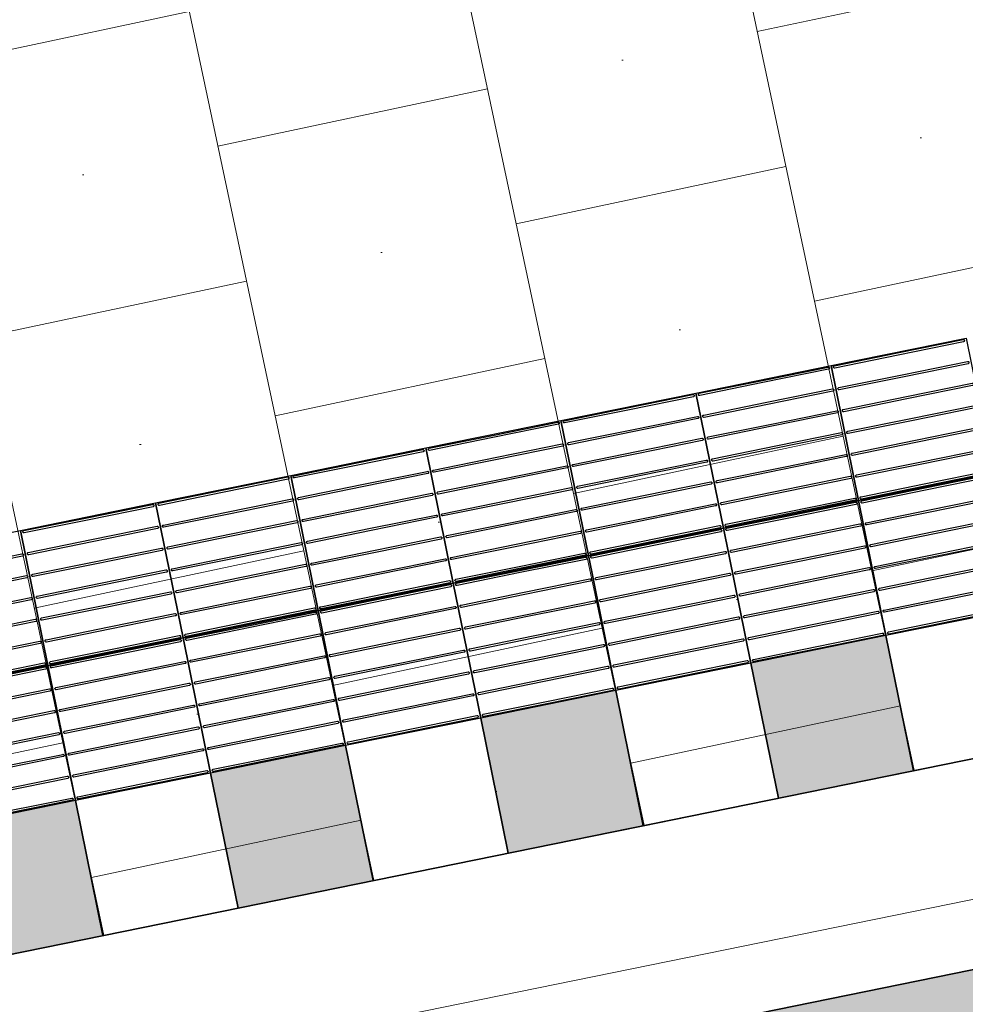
# Model space of a CAD drawing. Header units: metres. Extents: x 196651 to 397723, y 354703 to 710691.
# Tile 151 of 256: x 197849.47 to 197851.53, y 356145.35 to 356147.49. Entities that reach past the tile are written whole.
import ezdxf

# ---------------------------------------------------------------- set-up
doc = ezdxf.new("R2010")
doc.units = ezdxf.units.M
doc.header["$MEASUREMENT"] = 0
doc.linetypes.add('VH-RWSBAND_110X220', pattern=[24, 10, -2, 2, -2, 2, -2, 2, -2])
for name, color, linetype, lineweight in [('N-WE-VH-GOOT_TEGEL-G', 170, 'Continuous', 35), ('N-WE-VH-KANTOPSLUITING_BUSPERRONBAND-G', 6, 'VH-RWSBAND_110X220', 35), ('N-WE-VH-KANTVERHARDING-G', 1, 'Continuous', 5), ('N-WE-VH-VERHARDING_BETON-A-200', 253, 'Continuous', 5), ('N-WE-VH-VERHARDING_TEGEL-300X300X60-A', 252, 'Continuous', 18), ('N-WE-VH-VERHARDING_TEGEL-A', 252, 'Continuous', 5), ('N-WE-VH-VERKEERSTEGEL-GELEIDETEGEL-S', 5, 'Continuous', 25), ('N-WE-VH-VERKEERSTEGEL-TEGEL ZWART-WIT-S', 7, 'Continuous', 25)]:
    doc.layers.add(name, color=color, linetype=linetype, lineweight=lineweight)
doc.layers.add('N-WE-VH-VERHARDING_ASFALT_DEKLAAG-G_ROOD', color=7, linetype='Continuous', lineweight=5, true_color=0xbf4040)
doc.layers.add('X-XX-AL-HULPLIJNEN', color=4, linetype='Continuous', lineweight=25, plot=False)

# ---------------------------------------------------------------- blocks, each defined once
blk = doc.blocks.new('SVH-VERKEERSTEGEL_300X300_ZWART TEGEL_DYN')
h = blk.add_hatch(color=256)
h.dxf.hatch_style = 1
h.paths.add_polyline_path([(0, 0.3), (0, 0), (0.3, 0), (0.3, 0.3)])
at = {"flags": 128}
blk.add_lwpolyline([(0, 0.3), (0, 0), (0.3, 0), (0.3, 0.3)], close=True, dxfattribs=at)
blk = doc.blocks.new('SVH-VERKEERSTEGEL_300X300_WITTE TEGEL_DYN')
at = {"flags": 128}
blk.add_lwpolyline([(0, 0.3), (0, 0), (0.3, 0), (0.3, 0.3)], close=True, dxfattribs=at)
blk = doc.blocks.new('*U382')
for name, p in [('SVH-VERKEERSTEGEL_300X300_ZWART TEGEL_DYN', (15.3, 0)), ('SVH-VERKEERSTEGEL_300X300_WITTE TEGEL_DYN', (15.6, 0)), ('SVH-VERKEERSTEGEL_300X300_ZWART TEGEL_DYN', (15.9, 0)), ('SVH-VERKEERSTEGEL_300X300_WITTE TEGEL_DYN', (16.2, 0)), ('SVH-VERKEERSTEGEL_300X300_ZWART TEGEL_DYN', (16.5, 0)), ('SVH-VERKEERSTEGEL_300X300_WITTE TEGEL_DYN', (16.8, 0)), ('SVH-VERKEERSTEGEL_300X300_ZWART TEGEL_DYN', (17.1, 0)), ('SVH-VERKEERSTEGEL_300X300_WITTE TEGEL_DYN', (17.4, 0))]:
    blk.add_blockref(name, p)
blk = doc.blocks.new('*U383')
at = {"flags": 128}
for points in [[(15.3, 0.3), (15.3, 0.6), (15.6, 0.6), (15.6, 0.3)], [(15.6, 0.3), (15.6, 0.6), (15.9, 0.6), (15.9, 0.3)], [(15.9, 0.3), (15.9, 0.6), (16.2, 0.6), (16.2, 0.3)], [(16.2, 0.3), (16.2, 0.6), (16.5, 0.6), (16.5, 0.3)], [(16.5, 0.3), (16.5, 0.6), (16.8, 0.6), (16.8, 0.3)], [(16.8, 0.3), (16.8, 0.6), (17.1, 0.6), (17.1, 0.3)], [(17.1, 0.3), (17.1, 0.6), (17.4, 0.6), (17.4, 0.3)], [(17.4, 0.3), (17.4, 0.6), (17.7, 0.6), (17.7, 0.3)], [(15.3, 0), (15.3, 0.3), (15.6, 0.3), (15.6, 0)], [(15.6, 0), (15.6, 0.3), (15.9, 0.3), (15.9, 0)], [(15.9, 0), (15.9, 0.3), (16.2, 0.3), (16.2, 0)], [(16.2, 0), (16.2, 0.3), (16.5, 0.3), (16.5, 0)], [(16.5, 0), (16.5, 0.3), (16.8, 0.3), (16.8, 0)], [(16.8, 0), (16.8, 0.3), (17.1, 0.3), (17.1, 0)], [(17.1, 0), (17.1, 0.3), (17.4, 0.3), (17.4, 0)], [(17.4, 0), (17.4, 0.3), (17.7, 0.3), (17.7, 0)]]:
    blk.add_lwpolyline(points, close=True, dxfattribs=at)
for points in [[(15.6045, 0.5955, -0.414214), (15.607, 0.598), (15.7475, 0.598)], [(15.7475, 0.593), (15.607, 0.593, -0.414214), (15.6045, 0.5955), (15.6045, 0.5955)], [(15.7475, 0.598), (15.893, 0.598, -0.414214), (15.8955, 0.5955), (15.8955, 0.5955, -0.414214), (15.893, 0.593), (15.7475, 0.593)], [(15.9045, 0.5955, -0.414214), (15.907, 0.598), (16.0475, 0.598)], [(16.0475, 0.593), (15.907, 0.593, -0.414214), (15.9045, 0.5955), (15.9045, 0.5955)], [(16.0475, 0.598), (16.193, 0.598, -0.414214), (16.1955, 0.5955), (16.1955, 0.5955, -0.414214), (16.193, 0.593), (16.0475, 0.593)], [(16.2045, 0.5955, -0.414214), (16.207, 0.598), (16.3475, 0.598)], [(16.3475, 0.593), (16.207, 0.593, -0.414214), (16.2045, 0.5955), (16.2045, 0.5955)], [(16.3475, 0.598), (16.493, 0.598, -0.414214), (16.4955, 0.5955), (16.4955, 0.5955, -0.414214), (16.493, 0.593), (16.3475, 0.593)], [(16.5045, 0.5955, -0.414214), (16.507, 0.598), (16.6475, 0.598)], [(16.6475, 0.593), (16.507, 0.593, -0.414214), (16.5045, 0.5955), (16.5045, 0.5955)], [(16.6475, 0.598), (16.793, 0.598, -0.414214), (16.7955, 0.5955), (16.7955, 0.5955, -0.414214), (16.793, 0.593), (16.6475, 0.593)], [(16.8045, 0.5955, -0.414214), (16.807, 0.598), (16.9475, 0.598)], [(16.9475, 0.593), (16.807, 0.593, -0.414214), (16.8045, 0.5955), (16.8045, 0.5955)], [(16.9475, 0.598), (17.093, 0.598, -0.414214), (17.0955, 0.5955), (17.0955, 0.5955, -0.414214), (17.093, 0.593), (16.9475, 0.593)], [(17.1045, 0.5955, -0.414214), (17.107, 0.598), (17.2475, 0.598)], [(17.2475, 0.593), (17.107, 0.593, -0.414214), (17.1045, 0.5955), (17.1045, 0.5955)], [(17.2475, 0.598), (17.393, 0.598, -0.414214), (17.3955, 0.5955), (17.3955, 0.5955, -0.414214), (17.393, 0.593), (17.2475, 0.593)], [(17.4045, 0.5955, -0.414214), (17.407, 0.598), (17.5475, 0.598)], [(17.5475, 0.593), (17.407, 0.593, -0.414214), (17.4045, 0.5955), (17.4045, 0.5955)], [(17.5475, 0.598), (17.693, 0.598, -0.414214), (17.6955, 0.5955), (17.6955, 0.5955, -0.414214), (17.693, 0.593), (17.5475, 0.593)], [(15.4475, 0.5495), (15.593, 0.5495, -0.414214), (15.5955, 0.547), (15.5955, 0.547, -0.414214), (15.593, 0.5445), (15.4475, 0.5445)], [(15.6045, 0.547, -0.414214), (15.607, 0.5495), (15.7475, 0.5495)], [(15.7475, 0.5445), (15.607, 0.5445, -0.414214), (15.6045, 0.547), (15.6045, 0.547)], [(15.7475, 0.5495), (15.893, 0.5495, -0.414214), (15.8955, 0.547), (15.8955, 0.547, -0.414214), (15.893, 0.5445), (15.7475, 0.5445)], [(15.9045, 0.547, -0.414214), (15.907, 0.5495), (16.0475, 0.5495)], [(16.0475, 0.5445), (15.907, 0.5445, -0.414214), (15.9045, 0.547), (15.9045, 0.547)], [(16.0475, 0.5495), (16.193, 0.5495, -0.414214), (16.1955, 0.547), (16.1955, 0.547, -0.414214), (16.193, 0.5445), (16.0475, 0.5445)], [(16.2045, 0.547, -0.414214), (16.207, 0.5495), (16.3475, 0.5495)], [(16.3475, 0.5445), (16.207, 0.5445, -0.414214), (16.2045, 0.547), (16.2045, 0.547)], [(16.3475, 0.5495), (16.493, 0.5495, -0.414214), (16.4955, 0.547), (16.4955, 0.547, -0.414214), (16.493, 0.5445), (16.3475, 0.5445)], [(16.5045, 0.547, -0.414214), (16.507, 0.5495), (16.6475, 0.5495)], [(16.6475, 0.5445), (16.507, 0.5445, -0.414214), (16.5045, 0.547), (16.5045, 0.547)], [(16.6475, 0.5495), (16.793, 0.5495, -0.414214), (16.7955, 0.547), (16.7955, 0.547, -0.414214), (16.793, 0.5445), (16.6475, 0.5445)], [(16.8045, 0.547, -0.414214), (16.807, 0.5495), (16.9475, 0.5495)], [(16.9475, 0.5445), (16.807, 0.5445, -0.414214), (16.8045, 0.547), (16.8045, 0.547)], [(16.9475, 0.5495), (17.093, 0.5495, -0.414214), (17.0955, 0.547), (17.0955, 0.547, -0.414214), (17.093, 0.5445), (16.9475, 0.5445)], [(17.1045, 0.547, -0.414214), (17.107, 0.5495), (17.2475, 0.5495)], [(17.2475, 0.5445), (17.107, 0.5445, -0.414214), (17.1045, 0.547), (17.1045, 0.547)], [(17.2475, 0.5495), (17.393, 0.5495, -0.414214), (17.3955, 0.547), (17.3955, 0.547, -0.414214), (17.393, 0.5445), (17.2475, 0.5445)], [(17.4045, 0.547, -0.414214), (17.407, 0.5495), (17.5475, 0.5495)], [(17.5475, 0.5445), (17.407, 0.5445, -0.414214), (17.4045, 0.547), (17.4045, 0.547)], [(17.5475, 0.5495), (17.693, 0.5495, -0.414214), (17.6955, 0.547), (17.6955, 0.547, -0.414214), (17.693, 0.5445), (17.5475, 0.5445)], [(15.4475, 0.501), (15.593, 0.501, -0.414214), (15.5955, 0.4985), (15.5955, 0.4985, -0.414214), (15.593, 0.496), (15.4475, 0.496)], [(15.6045, 0.4985, -0.414214), (15.607, 0.501), (15.7475, 0.501)], [(15.7475, 0.496), (15.607, 0.496, -0.414214), (15.6045, 0.4985), (15.6045, 0.4985)], [(15.7475, 0.501), (15.893, 0.501, -0.414214), (15.8955, 0.4985), (15.8955, 0.4985, -0.414214), (15.893, 0.496), (15.7475, 0.496)], [(15.9045, 0.4985, -0.414214), (15.907, 0.501), (16.0475, 0.501)], [(16.0475, 0.496), (15.907, 0.496, -0.414214), (15.9045, 0.4985), (15.9045, 0.4985)], [(16.0475, 0.501), (16.193, 0.501, -0.414214), (16.1955, 0.4985), (16.1955, 0.4985, -0.414214), (16.193, 0.496), (16.0475, 0.496)], [(16.2045, 0.4985, -0.414214), (16.207, 0.501), (16.3475, 0.501)], [(16.3475, 0.496), (16.207, 0.496, -0.414214), (16.2045, 0.4985), (16.2045, 0.4985)], [(16.3475, 0.501), (16.493, 0.501, -0.414214), (16.4955, 0.4985), (16.4955, 0.4985, -0.414214), (16.493, 0.496), (16.3475, 0.496)], [(16.5045, 0.4985, -0.414214), (16.507, 0.501), (16.6475, 0.501)], [(16.6475, 0.496), (16.507, 0.496, -0.414214), (16.5045, 0.4985), (16.5045, 0.4985)], [(16.6475, 0.501), (16.793, 0.501, -0.414214), (16.7955, 0.4985), (16.7955, 0.4985, -0.414214), (16.793, 0.496), (16.6475, 0.496)], [(16.8045, 0.4985, -0.414214), (16.807, 0.501), (16.9475, 0.501)], [(16.9475, 0.496), (16.807, 0.496, -0.414214), (16.8045, 0.4985), (16.8045, 0.4985)], [(16.9475, 0.501), (17.093, 0.501, -0.414214), (17.0955, 0.4985), (17.0955, 0.4985, -0.414214), (17.093, 0.496), (16.9475, 0.496)], [(17.1045, 0.4985, -0.414214), (17.107, 0.501), (17.2475, 0.501)], [(17.2475, 0.496), (17.107, 0.496, -0.414214), (17.1045, 0.4985), (17.1045, 0.4985)], [(17.2475, 0.501), (17.393, 0.501, -0.414214), (17.3955, 0.4985), (17.3955, 0.4985, -0.414214), (17.393, 0.496), (17.2475, 0.496)], [(17.4045, 0.4985, -0.414214), (17.407, 0.501), (17.5475, 0.501)], [(17.5475, 0.496), (17.407, 0.496, -0.414214), (17.4045, 0.4985), (17.4045, 0.4985)], [(17.5475, 0.501), (17.693, 0.501, -0.414214), (17.6955, 0.4985), (17.6955, 0.4985, -0.414214), (17.693, 0.496), (17.5475, 0.496)], [(15.4475, 0.4525), (15.593, 0.4525, -0.414214), (15.5955, 0.45), (15.5955, 0.45, -0.414214), (15.593, 0.4475), (15.4475, 0.4475)], [(15.6045, 0.45, -0.414214), (15.607, 0.4525), (15.7475, 0.4525)], [(15.7475, 0.4525), (15.893, 0.4525, -0.414214), (15.8955, 0.45), (15.8955, 0.45, -0.414214), (15.893, 0.4475), (15.7475, 0.4475)], [(15.9045, 0.45, -0.414214), (15.907, 0.4525), (16.0475, 0.4525)], [(16.0475, 0.4525), (16.193, 0.4525, -0.414214), (16.1955, 0.45), (16.1955, 0.45, -0.414214), (16.193, 0.4475), (16.0475, 0.4475)], [(16.2045, 0.45, -0.414214), (16.207, 0.4525), (16.3475, 0.4525)], [(16.3475, 0.4525), (16.493, 0.4525, -0.414214), (16.4955, 0.45), (16.4955, 0.45, -0.414214), (16.493, 0.4475), (16.3475, 0.4475)], [(16.5045, 0.45, -0.414214), (16.507, 0.4525), (16.6475, 0.4525)], [(16.6475, 0.4525), (16.793, 0.4525, -0.414214), (16.7955, 0.45), (16.7955, 0.45, -0.414214), (16.793, 0.4475), (16.6475, 0.4475)], [(16.8045, 0.45, -0.414214), (16.807, 0.4525), (16.9475, 0.4525)], [(16.9475, 0.4525), (17.093, 0.4525, -0.414214), (17.0955, 0.45), (17.0955, 0.45, -0.414214), (17.093, 0.4475), (16.9475, 0.4475)], [(17.1045, 0.45, -0.414214), (17.107, 0.4525), (17.2475, 0.4525)], [(17.2475, 0.4525), (17.393, 0.4525, -0.414214), (17.3955, 0.45), (17.3955, 0.45, -0.414214), (17.393, 0.4475), (17.2475, 0.4475)], [(17.4045, 0.45, -0.414214), (17.407, 0.4525), (17.5475, 0.4525)], [(17.5475, 0.4525), (17.693, 0.4525, -0.414214), (17.6955, 0.45), (17.6955, 0.45, -0.414214), (17.693, 0.4475), (17.5475, 0.4475)], [(15.7475, 0.4475), (15.607, 0.4475, -0.414214), (15.6045, 0.45), (15.6045, 0.45)], [(16.0475, 0.4475), (15.907, 0.4475, -0.414214), (15.9045, 0.45), (15.9045, 0.45)], [(16.3475, 0.4475), (16.207, 0.4475, -0.414214), (16.2045, 0.45), (16.2045, 0.45)], [(16.6475, 0.4475), (16.507, 0.4475, -0.414214), (16.5045, 0.45), (16.5045, 0.45)], [(16.9475, 0.4475), (16.807, 0.4475, -0.414214), (16.8045, 0.45), (16.8045, 0.45)], [(17.2475, 0.4475), (17.107, 0.4475, -0.414214), (17.1045, 0.45), (17.1045, 0.45)], [(17.5475, 0.4475), (17.407, 0.4475, -0.414214), (17.4045, 0.45), (17.4045, 0.45)], [(15.4475, 0.404), (15.593, 0.404, -0.414214), (15.5955, 0.4015), (15.5955, 0.4015, -0.414214), (15.593, 0.399), (15.4475, 0.399)], [(15.6045, 0.4015, -0.414214), (15.607, 0.404), (15.7475, 0.404)], [(15.7475, 0.399), (15.607, 0.399, -0.414214), (15.6045, 0.4015), (15.6045, 0.4015)], [(15.7475, 0.404), (15.893, 0.404, -0.414214), (15.8955, 0.4015), (15.8955, 0.4015, -0.414214), (15.893, 0.399), (15.7475, 0.399)], [(15.9045, 0.4015, -0.414214), (15.907, 0.404), (16.0475, 0.404)], [(16.0475, 0.399), (15.907, 0.399, -0.414214), (15.9045, 0.4015), (15.9045, 0.4015)], [(16.0475, 0.404), (16.193, 0.404, -0.414214), (16.1955, 0.4015), (16.1955, 0.4015, -0.414214), (16.193, 0.399), (16.0475, 0.399)], [(16.2045, 0.4015, -0.414214), (16.207, 0.404), (16.3475, 0.404)], [(16.3475, 0.399), (16.207, 0.399, -0.414214), (16.2045, 0.4015), (16.2045, 0.4015)], [(16.3475, 0.404), (16.493, 0.404, -0.414214), (16.4955, 0.4015), (16.4955, 0.4015, -0.414214), (16.493, 0.399), (16.3475, 0.399)], [(16.5045, 0.4015, -0.414214), (16.507, 0.404), (16.6475, 0.404)], [(16.6475, 0.399), (16.507, 0.399, -0.414214), (16.5045, 0.4015), (16.5045, 0.4015)], [(16.6475, 0.404), (16.793, 0.404, -0.414214), (16.7955, 0.4015), (16.7955, 0.4015, -0.414214), (16.793, 0.399), (16.6475, 0.399)], [(16.8045, 0.4015, -0.414214), (16.807, 0.404), (16.9475, 0.404)], [(16.9475, 0.399), (16.807, 0.399, -0.414214), (16.8045, 0.4015), (16.8045, 0.4015)], [(16.9475, 0.404), (17.093, 0.404, -0.414214), (17.0955, 0.4015), (17.0955, 0.4015, -0.414214), (17.093, 0.399), (16.9475, 0.399)], [(17.1045, 0.4015, -0.414214), (17.107, 0.404), (17.2475, 0.404)], [(17.2475, 0.399), (17.107, 0.399, -0.414214), (17.1045, 0.4015), (17.1045, 0.4015)], [(17.2475, 0.404), (17.393, 0.404, -0.414214), (17.3955, 0.4015), (17.3955, 0.4015, -0.414214), (17.393, 0.399), (17.2475, 0.399)], [(17.4045, 0.4015, -0.414214), (17.407, 0.404), (17.5475, 0.404)], [(17.5475, 0.399), (17.407, 0.399, -0.414214), (17.4045, 0.4015), (17.4045, 0.4015)], [(17.5475, 0.404), (17.693, 0.404, -0.414214), (17.6955, 0.4015), (17.6955, 0.4015, -0.414214), (17.693, 0.399), (17.5475, 0.399)], [(15.4475, 0.3555), (15.593, 0.3555, -0.414214), (15.5955, 0.353), (15.5955, 0.353, -0.414214), (15.593, 0.3505), (15.4475, 0.3505)], [(15.6045, 0.353, -0.414214), (15.607, 0.3555), (15.7475, 0.3555)], [(15.7475, 0.3505), (15.607, 0.3505, -0.414214), (15.6045, 0.353), (15.6045, 0.353)], [(15.7475, 0.3555), (15.893, 0.3555, -0.414214), (15.8955, 0.353), (15.8955, 0.353, -0.414214), (15.893, 0.3505), (15.7475, 0.3505)], [(15.9045, 0.353, -0.414214), (15.907, 0.3555), (16.0475, 0.3555)], [(16.0475, 0.3505), (15.907, 0.3505, -0.414214), (15.9045, 0.353), (15.9045, 0.353)], [(16.0475, 0.3555), (16.193, 0.3555, -0.414214), (16.1955, 0.353), (16.1955, 0.353, -0.414214), (16.193, 0.3505), (16.0475, 0.3505)], [(16.2045, 0.353, -0.414214), (16.207, 0.3555), (16.3475, 0.3555)], [(16.3475, 0.3505), (16.207, 0.3505, -0.414214), (16.2045, 0.353), (16.2045, 0.353)], [(16.3475, 0.3555), (16.493, 0.3555, -0.414214), (16.4955, 0.353), (16.4955, 0.353, -0.414214), (16.493, 0.3505), (16.3475, 0.3505)], [(16.5045, 0.353, -0.414214), (16.507, 0.3555), (16.6475, 0.3555)], [(16.6475, 0.3505), (16.507, 0.3505, -0.414214), (16.5045, 0.353), (16.5045, 0.353)], [(16.6475, 0.3555), (16.793, 0.3555, -0.414214), (16.7955, 0.353), (16.7955, 0.353, -0.414214), (16.793, 0.3505), (16.6475, 0.3505)], [(16.8045, 0.353, -0.414214), (16.807, 0.3555), (16.9475, 0.3555)], [(16.9475, 0.3505), (16.807, 0.3505, -0.414214), (16.8045, 0.353), (16.8045, 0.353)], [(16.9475, 0.3555), (17.093, 0.3555, -0.414214), (17.0955, 0.353), (17.0955, 0.353, -0.414214), (17.093, 0.3505), (16.9475, 0.3505)], [(17.1045, 0.353, -0.414214), (17.107, 0.3555), (17.2475, 0.3555)], [(17.2475, 0.3505), (17.107, 0.3505, -0.414214), (17.1045, 0.353), (17.1045, 0.353)], [(17.2475, 0.3555), (17.393, 0.3555, -0.414214), (17.3955, 0.353), (17.3955, 0.353, -0.414214), (17.393, 0.3505), (17.2475, 0.3505)], [(17.4045, 0.353, -0.414214), (17.407, 0.3555), (17.5475, 0.3555)], [(17.5475, 0.3505), (17.407, 0.3505, -0.414214), (17.4045, 0.353), (17.4045, 0.353)], [(17.5475, 0.3555), (17.693, 0.3555, -0.414214), (17.6955, 0.353), (17.6955, 0.353, -0.414214), (17.693, 0.3505), (17.5475, 0.3505)], [(15.4475, 0.307), (15.593, 0.307, -0.414214), (15.5955, 0.3045), (15.5955, 0.3045, -0.414214), (15.593, 0.302), (15.4475, 0.302)], [(15.6045, 0.3045, -0.414214), (15.607, 0.307), (15.7475, 0.307)], [(15.7475, 0.302), (15.607, 0.302, -0.414214), (15.6045, 0.3045), (15.6045, 0.3045)], [(15.7475, 0.307), (15.893, 0.307, -0.414214), (15.8955, 0.3045), (15.8955, 0.3045, -0.414214), (15.893, 0.302), (15.7475, 0.302)], [(15.9045, 0.3045, -0.414214), (15.907, 0.307), (16.0475, 0.307)], [(16.0475, 0.302), (15.907, 0.302, -0.414214), (15.9045, 0.3045), (15.9045, 0.3045)], [(16.0475, 0.307), (16.193, 0.307, -0.414214), (16.1955, 0.3045), (16.1955, 0.3045, -0.414214), (16.193, 0.302), (16.0475, 0.302)], [(16.2045, 0.3045, -0.414214), (16.207, 0.307), (16.3475, 0.307)], [(16.3475, 0.302), (16.207, 0.302, -0.414214), (16.2045, 0.3045), (16.2045, 0.3045)], [(16.3475, 0.307), (16.493, 0.307, -0.414214), (16.4955, 0.3045), (16.4955, 0.3045, -0.414214), (16.493, 0.302), (16.3475, 0.302)], [(16.5045, 0.3045, -0.414214), (16.507, 0.307), (16.6475, 0.307)], [(16.6475, 0.302), (16.507, 0.302, -0.414214), (16.5045, 0.3045), (16.5045, 0.3045)], [(16.6475, 0.307), (16.793, 0.307, -0.414214), (16.7955, 0.3045), (16.7955, 0.3045, -0.414214), (16.793, 0.302), (16.6475, 0.302)], [(16.8045, 0.3045, -0.414214), (16.807, 0.307), (16.9475, 0.307)], [(16.9475, 0.302), (16.807, 0.302, -0.414214), (16.8045, 0.3045), (16.8045, 0.3045)], [(16.9475, 0.307), (17.093, 0.307, -0.414214), (17.0955, 0.3045), (17.0955, 0.3045, -0.414214), (17.093, 0.302), (16.9475, 0.302)], [(17.1045, 0.3045, -0.414214), (17.107, 0.307), (17.2475, 0.307)], [(17.2475, 0.302), (17.107, 0.302, -0.414214), (17.1045, 0.3045), (17.1045, 0.3045)], [(17.2475, 0.307), (17.393, 0.307, -0.414214), (17.3955, 0.3045), (17.3955, 0.3045, -0.414214), (17.393, 0.302), (17.2475, 0.302)], [(17.4045, 0.3045, -0.414214), (17.407, 0.307), (17.5475, 0.307)], [(17.5475, 0.302), (17.407, 0.302, -0.414214), (17.4045, 0.3045), (17.4045, 0.3045)], [(17.5475, 0.307), (17.693, 0.307, -0.414214), (17.6955, 0.3045), (17.6955, 0.3045, -0.414214), (17.693, 0.302), (17.5475, 0.302)], [(15.4475, 0.298), (15.593, 0.298, -0.414214), (15.5955, 0.2955), (15.5955, 0.2955, -0.414214), (15.593, 0.293), (15.4475, 0.293)], [(15.6045, 0.2955, -0.414214), (15.607, 0.298), (15.7475, 0.298)], [(15.7475, 0.293), (15.607, 0.293, -0.414214), (15.6045, 0.2955), (15.6045, 0.2955)], [(15.7475, 0.298), (15.893, 0.298, -0.414214), (15.8955, 0.2955), (15.8955, 0.2955, -0.414214), (15.893, 0.293), (15.7475, 0.293)], [(15.9045, 0.2955, -0.414214), (15.907, 0.298), (16.0475, 0.298)], [(16.0475, 0.293), (15.907, 0.293, -0.414214), (15.9045, 0.2955), (15.9045, 0.2955)], [(16.0475, 0.298), (16.193, 0.298, -0.414214), (16.1955, 0.2955), (16.1955, 0.2955, -0.414214), (16.193, 0.293), (16.0475, 0.293)], [(16.2045, 0.2955, -0.414214), (16.207, 0.298), (16.3475, 0.298)], [(16.3475, 0.293), (16.207, 0.293, -0.414214), (16.2045, 0.2955), (16.2045, 0.2955)], [(16.3475, 0.298), (16.493, 0.298, -0.414214), (16.4955, 0.2955), (16.4955, 0.2955, -0.414214), (16.493, 0.293), (16.3475, 0.293)], [(16.5045, 0.2955, -0.414214), (16.507, 0.298), (16.6475, 0.298)], [(16.6475, 0.293), (16.507, 0.293, -0.414214), (16.5045, 0.2955), (16.5045, 0.2955)], [(16.6475, 0.298), (16.793, 0.298, -0.414214), (16.7955, 0.2955), (16.7955, 0.2955, -0.414214), (16.793, 0.293), (16.6475, 0.293)], [(16.8045, 0.2955, -0.414214), (16.807, 0.298), (16.9475, 0.298)], [(16.9475, 0.293), (16.807, 0.293, -0.414214), (16.8045, 0.2955), (16.8045, 0.2955)], [(16.9475, 0.298), (17.093, 0.298, -0.414214), (17.0955, 0.2955), (17.0955, 0.2955, -0.414214), (17.093, 0.293), (16.9475, 0.293)], [(17.1045, 0.2955, -0.414214), (17.107, 0.298), (17.2475, 0.298)], [(17.2475, 0.293), (17.107, 0.293, -0.414214), (17.1045, 0.2955), (17.1045, 0.2955)], [(17.2475, 0.298), (17.393, 0.298, -0.414214), (17.3955, 0.2955), (17.3955, 0.2955, -0.414214), (17.393, 0.293), (17.2475, 0.293)], [(17.4045, 0.2955, -0.414214), (17.407, 0.298), (17.5475, 0.298)], [(17.5475, 0.293), (17.407, 0.293, -0.414214), (17.4045, 0.2955), (17.4045, 0.2955)], [(17.5475, 0.298), (17.693, 0.298, -0.414214), (17.6955, 0.2955), (17.6955, 0.2955, -0.414214), (17.693, 0.293), (17.5475, 0.293)], [(15.4475, 0.2495), (15.593, 0.2495, -0.414214), (15.5955, 0.247), (15.5955, 0.247, -0.414214), (15.593, 0.2445), (15.4475, 0.2445)], [(15.6045, 0.247, -0.414214), (15.607, 0.2495), (15.7475, 0.2495)], [(15.7475, 0.2445), (15.607, 0.2445, -0.414214), (15.6045, 0.247), (15.6045, 0.247)], [(15.7475, 0.2495), (15.893, 0.2495, -0.414214), (15.8955, 0.247), (15.8955, 0.247, -0.414214), (15.893, 0.2445), (15.7475, 0.2445)], [(15.9045, 0.247, -0.414214), (15.907, 0.2495), (16.0475, 0.2495)], [(16.0475, 0.2445), (15.907, 0.2445, -0.414214), (15.9045, 0.247), (15.9045, 0.247)], [(16.0475, 0.2495), (16.193, 0.2495, -0.414214), (16.1955, 0.247), (16.1955, 0.247, -0.414214), (16.193, 0.2445), (16.0475, 0.2445)], [(16.2045, 0.247, -0.414214), (16.207, 0.2495), (16.3475, 0.2495)], [(16.3475, 0.2445), (16.207, 0.2445, -0.414214), (16.2045, 0.247), (16.2045, 0.247)], [(16.3475, 0.2495), (16.493, 0.2495, -0.414214), (16.4955, 0.247), (16.4955, 0.247, -0.414214), (16.493, 0.2445), (16.3475, 0.2445)], [(16.5045, 0.247, -0.414214), (16.507, 0.2495), (16.6475, 0.2495)], [(16.6475, 0.2445), (16.507, 0.2445, -0.414214), (16.5045, 0.247), (16.5045, 0.247)], [(16.6475, 0.2495), (16.793, 0.2495, -0.414214), (16.7955, 0.247), (16.7955, 0.247, -0.414214), (16.793, 0.2445), (16.6475, 0.2445)], [(16.8045, 0.247, -0.414214), (16.807, 0.2495), (16.9475, 0.2495)], [(16.9475, 0.2445), (16.807, 0.2445, -0.414214), (16.8045, 0.247), (16.8045, 0.247)], [(16.9475, 0.2495), (17.093, 0.2495, -0.414214), (17.0955, 0.247), (17.0955, 0.247, -0.414214), (17.093, 0.2445), (16.9475, 0.2445)], [(17.1045, 0.247, -0.414214), (17.107, 0.2495), (17.2475, 0.2495)], [(17.2475, 0.2445), (17.107, 0.2445, -0.414214), (17.1045, 0.247), (17.1045, 0.247)], [(17.2475, 0.2495), (17.393, 0.2495, -0.414214), (17.3955, 0.247), (17.3955, 0.247, -0.414214), (17.393, 0.2445), (17.2475, 0.2445)], [(17.4045, 0.247, -0.414214), (17.407, 0.2495), (17.5475, 0.2495)], [(17.5475, 0.2445), (17.407, 0.2445, -0.414214), (17.4045, 0.247), (17.4045, 0.247)], [(17.5475, 0.2495), (17.693, 0.2495, -0.414214), (17.6955, 0.247), (17.6955, 0.247, -0.414214), (17.693, 0.2445), (17.5475, 0.2445)], [(15.4475, 0.201), (15.593, 0.201, -0.414214), (15.5955, 0.1985), (15.5955, 0.1985, -0.414214), (15.593, 0.196), (15.4475, 0.196)], [(15.6045, 0.1985, -0.414214), (15.607, 0.201), (15.7475, 0.201)], [(15.7475, 0.196), (15.607, 0.196, -0.414214), (15.6045, 0.1985), (15.6045, 0.1985)], [(15.7475, 0.201), (15.893, 0.201, -0.414214), (15.8955, 0.1985), (15.8955, 0.1985, -0.414214), (15.893, 0.196), (15.7475, 0.196)], [(15.9045, 0.1985, -0.414214), (15.907, 0.201), (16.0475, 0.201)], [(16.0475, 0.196), (15.907, 0.196, -0.414214), (15.9045, 0.1985), (15.9045, 0.1985)], [(16.0475, 0.201), (16.193, 0.201, -0.414214), (16.1955, 0.1985), (16.1955, 0.1985, -0.414214), (16.193, 0.196), (16.0475, 0.196)], [(16.2045, 0.1985, -0.414214), (16.207, 0.201), (16.3475, 0.201)], [(16.3475, 0.196), (16.207, 0.196, -0.414214), (16.2045, 0.1985), (16.2045, 0.1985)], [(16.3475, 0.201), (16.493, 0.201, -0.414214), (16.4955, 0.1985), (16.4955, 0.1985, -0.414214), (16.493, 0.196), (16.3475, 0.196)], [(16.5045, 0.1985, -0.414214), (16.507, 0.201), (16.6475, 0.201)], [(16.6475, 0.196), (16.507, 0.196, -0.414214), (16.5045, 0.1985), (16.5045, 0.1985)], [(16.6475, 0.201), (16.793, 0.201, -0.414214), (16.7955, 0.1985), (16.7955, 0.1985, -0.414214), (16.793, 0.196), (16.6475, 0.196)], [(16.8045, 0.1985, -0.414214), (16.807, 0.201), (16.9475, 0.201)], [(16.9475, 0.196), (16.807, 0.196, -0.414214), (16.8045, 0.1985), (16.8045, 0.1985)], [(16.9475, 0.201), (17.093, 0.201, -0.414214), (17.0955, 0.1985), (17.0955, 0.1985, -0.414214), (17.093, 0.196), (16.9475, 0.196)], [(17.1045, 0.1985, -0.414214), (17.107, 0.201), (17.2475, 0.201)], [(17.2475, 0.196), (17.107, 0.196, -0.414214), (17.1045, 0.1985), (17.1045, 0.1985)], [(17.2475, 0.201), (17.393, 0.201, -0.414214), (17.3955, 0.1985), (17.3955, 0.1985, -0.414214), (17.393, 0.196), (17.2475, 0.196)], [(17.4045, 0.1985, -0.414214), (17.407, 0.201), (17.5475, 0.201)], [(17.5475, 0.196), (17.407, 0.196, -0.414214), (17.4045, 0.1985), (17.4045, 0.1985)], [(17.5475, 0.201), (17.693, 0.201, -0.414214), (17.6955, 0.1985), (17.6955, 0.1985, -0.414214), (17.693, 0.196), (17.5475, 0.196)], [(15.4475, 0.1525), (15.593, 0.1525, -0.414214), (15.5955, 0.15), (15.5955, 0.15, -0.414214), (15.593, 0.1475), (15.4475, 0.1475)], [(15.6045, 0.15, -0.414214), (15.607, 0.1525), (15.7475, 0.1525)], [(15.7475, 0.1525), (15.893, 0.1525, -0.414214), (15.8955, 0.15), (15.8955, 0.15, -0.414214), (15.893, 0.1475), (15.7475, 0.1475)], [(15.9045, 0.15, -0.414214), (15.907, 0.1525), (16.0475, 0.1525)], [(16.0475, 0.1525), (16.193, 0.1525, -0.414214), (16.1955, 0.15), (16.1955, 0.15, -0.414214), (16.193, 0.1475), (16.0475, 0.1475)], [(16.2045, 0.15, -0.414214), (16.207, 0.1525), (16.3475, 0.1525)], [(16.3475, 0.1525), (16.493, 0.1525, -0.414214), (16.4955, 0.15), (16.4955, 0.15, -0.414214), (16.493, 0.1475), (16.3475, 0.1475)], [(16.5045, 0.15, -0.414214), (16.507, 0.1525), (16.6475, 0.1525)], [(16.6475, 0.1525), (16.793, 0.1525, -0.414214), (16.7955, 0.15), (16.7955, 0.15, -0.414214), (16.793, 0.1475), (16.6475, 0.1475)], [(16.8045, 0.15, -0.414214), (16.807, 0.1525), (16.9475, 0.1525)], [(16.9475, 0.1525), (17.093, 0.1525, -0.414214), (17.0955, 0.15), (17.0955, 0.15, -0.414214), (17.093, 0.1475), (16.9475, 0.1475)], [(17.1045, 0.15, -0.414214), (17.107, 0.1525), (17.2475, 0.1525)], [(17.2475, 0.1525), (17.393, 0.1525, -0.414214), (17.3955, 0.15), (17.3955, 0.15, -0.414214), (17.393, 0.1475), (17.2475, 0.1475)], [(17.4045, 0.15, -0.414214), (17.407, 0.1525), (17.5475, 0.1525)], [(17.5475, 0.1525), (17.693, 0.1525, -0.414214), (17.6955, 0.15), (17.6955, 0.15, -0.414214), (17.693, 0.1475), (17.5475, 0.1475)], [(15.7475, 0.1475), (15.607, 0.1475, -0.414214), (15.6045, 0.15), (15.6045, 0.15)], [(16.0475, 0.1475), (15.907, 0.1475, -0.414214), (15.9045, 0.15), (15.9045, 0.15)], [(16.3475, 0.1475), (16.207, 0.1475, -0.414214), (16.2045, 0.15), (16.2045, 0.15)], [(16.6475, 0.1475), (16.507, 0.1475, -0.414214), (16.5045, 0.15), (16.5045, 0.15)], [(16.9475, 0.1475), (16.807, 0.1475, -0.414214), (16.8045, 0.15), (16.8045, 0.15)], [(17.2475, 0.1475), (17.107, 0.1475, -0.414214), (17.1045, 0.15), (17.1045, 0.15)], [(17.5475, 0.1475), (17.407, 0.1475, -0.414214), (17.4045, 0.15), (17.4045, 0.15)], [(15.4475, 0.104), (15.593, 0.104, -0.414214), (15.5955, 0.1015), (15.5955, 0.1015, -0.414214), (15.593, 0.099), (15.4475, 0.099)], [(15.6045, 0.1015, -0.414214), (15.607, 0.104), (15.7475, 0.104)], [(15.7475, 0.099), (15.607, 0.099, -0.414214), (15.6045, 0.1015), (15.6045, 0.1015)], [(15.7475, 0.104), (15.893, 0.104, -0.414214), (15.8955, 0.1015), (15.8955, 0.1015, -0.414214), (15.893, 0.099), (15.7475, 0.099)], [(15.9045, 0.1015, -0.414214), (15.907, 0.104), (16.0475, 0.104)], [(16.0475, 0.099), (15.907, 0.099, -0.414214), (15.9045, 0.1015), (15.9045, 0.1015)], [(16.0475, 0.104), (16.193, 0.104, -0.414214), (16.1955, 0.1015), (16.1955, 0.1015, -0.414214), (16.193, 0.099), (16.0475, 0.099)], [(16.2045, 0.1015, -0.414214), (16.207, 0.104), (16.3475, 0.104)], [(16.3475, 0.099), (16.207, 0.099, -0.414214), (16.2045, 0.1015), (16.2045, 0.1015)], [(16.3475, 0.104), (16.493, 0.104, -0.414214), (16.4955, 0.1015), (16.4955, 0.1015, -0.414214), (16.493, 0.099), (16.3475, 0.099)], [(16.5045, 0.1015, -0.414214), (16.507, 0.104), (16.6475, 0.104)], [(16.6475, 0.099), (16.507, 0.099, -0.414214), (16.5045, 0.1015), (16.5045, 0.1015)], [(16.6475, 0.104), (16.793, 0.104, -0.414214), (16.7955, 0.1015), (16.7955, 0.1015, -0.414214), (16.793, 0.099), (16.6475, 0.099)], [(16.8045, 0.1015, -0.414214), (16.807, 0.104), (16.9475, 0.104)], [(16.9475, 0.099), (16.807, 0.099, -0.414214), (16.8045, 0.1015), (16.8045, 0.1015)], [(16.9475, 0.104), (17.093, 0.104, -0.414214), (17.0955, 0.1015), (17.0955, 0.1015, -0.414214), (17.093, 0.099), (16.9475, 0.099)], [(17.1045, 0.1015, -0.414214), (17.107, 0.104), (17.2475, 0.104)], [(17.2475, 0.099), (17.107, 0.099, -0.414214), (17.1045, 0.1015), (17.1045, 0.1015)], [(17.2475, 0.104), (17.393, 0.104, -0.414214), (17.3955, 0.1015), (17.3955, 0.1015, -0.414214), (17.393, 0.099), (17.2475, 0.099)], [(17.4045, 0.1015, -0.414214), (17.407, 0.104), (17.5475, 0.104)], [(17.5475, 0.099), (17.407, 0.099, -0.414214), (17.4045, 0.1015), (17.4045, 0.1015)], [(17.5475, 0.104), (17.693, 0.104, -0.414214), (17.6955, 0.1015), (17.6955, 0.1015, -0.414214), (17.693, 0.099), (17.5475, 0.099)], [(15.4475, 0.0555), (15.593, 0.0555, -0.414214), (15.5955, 0.053), (15.5955, 0.053, -0.414214), (15.593, 0.0505), (15.4475, 0.0505)], [(15.6045, 0.053, -0.414214), (15.607, 0.0555), (15.7475, 0.0555)], [(15.7475, 0.0505), (15.607, 0.0505, -0.414214), (15.6045, 0.053), (15.6045, 0.053)], [(15.7475, 0.0555), (15.893, 0.0555, -0.414214), (15.8955, 0.053), (15.8955, 0.053, -0.414214), (15.893, 0.0505), (15.7475, 0.0505)], [(15.9045, 0.053, -0.414214), (15.907, 0.0555), (16.0475, 0.0555)], [(16.0475, 0.0505), (15.907, 0.0505, -0.414214), (15.9045, 0.053), (15.9045, 0.053)], [(16.0475, 0.0555), (16.193, 0.0555, -0.414214), (16.1955, 0.053), (16.1955, 0.053, -0.414214), (16.193, 0.0505), (16.0475, 0.0505)], [(16.2045, 0.053, -0.414214), (16.207, 0.0555), (16.3475, 0.0555)], [(16.3475, 0.0505), (16.207, 0.0505, -0.414214), (16.2045, 0.053), (16.2045, 0.053)], [(16.3475, 0.0555), (16.493, 0.0555, -0.414214), (16.4955, 0.053), (16.4955, 0.053, -0.414214), (16.493, 0.0505), (16.3475, 0.0505)], [(16.5045, 0.053, -0.414214), (16.507, 0.0555), (16.6475, 0.0555)], [(16.6475, 0.0505), (16.507, 0.0505, -0.414214), (16.5045, 0.053), (16.5045, 0.053)], [(16.6475, 0.0555), (16.793, 0.0555, -0.414214), (16.7955, 0.053), (16.7955, 0.053, -0.414214), (16.793, 0.0505), (16.6475, 0.0505)], [(16.8045, 0.053, -0.414214), (16.807, 0.0555), (16.9475, 0.0555)], [(16.9475, 0.0505), (16.807, 0.0505, -0.414214), (16.8045, 0.053), (16.8045, 0.053)], [(16.9475, 0.0555), (17.093, 0.0555, -0.414214), (17.0955, 0.053), (17.0955, 0.053, -0.414214), (17.093, 0.0505), (16.9475, 0.0505)], [(17.1045, 0.053, -0.414214), (17.107, 0.0555), (17.2475, 0.0555)], [(17.2475, 0.0505), (17.107, 0.0505, -0.414214), (17.1045, 0.053), (17.1045, 0.053)], [(17.2475, 0.0555), (17.393, 0.0555, -0.414214), (17.3955, 0.053), (17.3955, 0.053, -0.414214), (17.393, 0.0505), (17.2475, 0.0505)], [(17.4045, 0.053, -0.414214), (17.407, 0.0555), (17.5475, 0.0555)], [(17.5475, 0.0505), (17.407, 0.0505, -0.414214), (17.4045, 0.053), (17.4045, 0.053)], [(17.5475, 0.0555), (17.693, 0.0555, -0.414214), (17.6955, 0.053), (17.6955, 0.053, -0.414214), (17.693, 0.0505), (17.5475, 0.0505)], [(15.4475, 0.007), (15.593, 0.007, -0.414214), (15.5955, 0.0045), (15.5955, 0.0045, -0.414214), (15.593, 0.002), (15.4475, 0.002)], [(15.6045, 0.0045, -0.414214), (15.607, 0.007), (15.7475, 0.007)], [(15.7475, 0.002), (15.607, 0.002, -0.414214), (15.6045, 0.0045), (15.6045, 0.0045)], [(15.7475, 0.007), (15.893, 0.007, -0.414214), (15.8955, 0.0045), (15.8955, 0.0045, -0.414214), (15.893, 0.002), (15.7475, 0.002)], [(15.9045, 0.0045, -0.414214), (15.907, 0.007), (16.0475, 0.007)], [(16.0475, 0.002), (15.907, 0.002, -0.414214), (15.9045, 0.0045), (15.9045, 0.0045)], [(16.0475, 0.007), (16.193, 0.007, -0.414214), (16.1955, 0.0045), (16.1955, 0.0045, -0.414214), (16.193, 0.002), (16.0475, 0.002)], [(16.2045, 0.0045, -0.414214), (16.207, 0.007), (16.3475, 0.007)], [(16.3475, 0.002), (16.207, 0.002, -0.414214), (16.2045, 0.0045), (16.2045, 0.0045)], [(16.3475, 0.007), (16.493, 0.007, -0.414214), (16.4955, 0.0045), (16.4955, 0.0045, -0.414214), (16.493, 0.002), (16.3475, 0.002)], [(16.5045, 0.0045, -0.414214), (16.507, 0.007), (16.6475, 0.007)], [(16.6475, 0.002), (16.507, 0.002, -0.414214), (16.5045, 0.0045), (16.5045, 0.0045)], [(16.6475, 0.007), (16.793, 0.007, -0.414214), (16.7955, 0.0045), (16.7955, 0.0045, -0.414214), (16.793, 0.002), (16.6475, 0.002)], [(16.8045, 0.0045, -0.414214), (16.807, 0.007), (16.9475, 0.007)], [(16.9475, 0.002), (16.807, 0.002, -0.414214), (16.8045, 0.0045), (16.8045, 0.0045)], [(16.9475, 0.007), (17.093, 0.007, -0.414214), (17.0955, 0.0045), (17.0955, 0.0045, -0.414214), (17.093, 0.002), (16.9475, 0.002)], [(17.1045, 0.0045, -0.414214), (17.107, 0.007), (17.2475, 0.007)], [(17.2475, 0.002), (17.107, 0.002, -0.414214), (17.1045, 0.0045), (17.1045, 0.0045)], [(17.2475, 0.007), (17.393, 0.007, -0.414214), (17.3955, 0.0045), (17.3955, 0.0045, -0.414214), (17.393, 0.002), (17.2475, 0.002)], [(17.4045, 0.0045, -0.414214), (17.407, 0.007), (17.5475, 0.007)], [(17.5475, 0.002), (17.407, 0.002, -0.414214), (17.4045, 0.0045), (17.4045, 0.0045)], [(17.5475, 0.007), (17.693, 0.007, -0.414214), (17.6955, 0.0045), (17.6955, 0.0045, -0.414214), (17.693, 0.002), (17.5475, 0.002)]]:
    blk.add_lwpolyline(points, format="xyb", dxfattribs=at)

msp = doc.modelspace()

# ---------------------------------------------------------------- hatches: boundary and pattern name
at = {"layer": 'N-WE-VH-VERHARDING_ASFALT_DEKLAAG-G_ROOD'}
h = msp.add_hatch(color=256, dxfattribs=at)
edge = h.paths.add_edge_path()
edge.add_line((198011.0353, 356135.928), (198028.2431, 356135.9839))
edge.add_line((198028.2431, 356135.9839), (198028.2621, 356137.9341))
edge.add_line((198028.2621, 356137.9341), (198011.0331, 356137.878))
edge.add_line((198011.0331, 356137.878), (198004.8919, 356137.884))
edge.add_line((198004.8919, 356137.884), (197983.514, 356137.8183))
edge.add_arc((197983.4828, 356147.9683), 10.15, 261.13443, 270.17598, ccw=False)
edge.add_line((197981.9185, 356137.9396), (197977.5632, 356138.6189))
edge.add_arc((197976.0452, 356128.8866), 9.85, 81.13443, 83.79745)
edge.add_line((197977.1094, 356138.6789), (197888.8523, 356148.2707))
edge.add_arc((197885.9243, 356121.3293), 27.1, 83.79745, 85.10188)
edge.add_line((197888.2382, 356148.3303), (197859.3619, 356150.805))
edge.add_arc((197857.788, 356133.7776), 17.1, 84.719, 95.04498)
edge.add_line((197856.2843, 356150.8113), (197850.8435, 356150.331))
edge.add_arc((197855.911, 356080.2723), 70.2417, 94.137128, 102.286861)
edge.add_line((197840.9631, 356148.9051), (197836.009, 356147.6549))
edge.add_arc((197843.5577, 356117.7427), 30.85, 104.16349, 114.28402)
edge.add_line((197830.8703, 356145.863), (197815.8576, 356139.0895))
edge.add_line((197815.8576, 356139.0895), (197816.6595, 356137.3121))
edge.add_line((197816.6595, 356137.3121), (197831.6722, 356144.0855))
edge.add_arc((197843.5577, 356117.7427), 28.9, 104.16349, 114.28402, ccw=False)
edge.add_line((197836.4861, 356145.7641), (197841.4091, 356147.0065))
edge.add_arc((197855.911, 356080.2723), 68.2917, 94.124258, 102.260254, ccw=False)
edge.add_line((197850.9995, 356148.3872), (197856.4558, 356148.8689))
edge.add_arc((197857.788, 356133.7776), 15.15, 84.6951, 95.04498, ccw=False)
edge.add_line((197859.1887, 356148.8627), (197888.0717, 356146.3875))
edge.add_arc((197885.9243, 356121.3293), 25.15, 83.79745, 85.10188, ccw=False)
edge.add_line((197888.6416, 356146.3321), (197976.8987, 356136.7403))
edge.add_arc((197976.0452, 356128.8866), 7.9, 81.13443, 83.79745, ccw=False)
edge.add_line((197977.2627, 356136.6922), (197981.618, 356136.0129))
edge.add_arc((197983.4828, 356147.9683), 12.1, 261.13443, 270.17598)
edge.add_line((197983.52, 356135.8683), (198004.894, 356135.934))
edge.add_line((198004.894, 356135.934), (198011.0353, 356135.928))
edge = h.paths.add_edge_path()
edge.add_arc((197735.0033, 356097.3416), 2.15, 118.9535, 140.4824)
edge.add_line((197733.3447, 356098.7097), (197731.5221, 356097.7013))
edge.add_arc((197719.8553, 356118.7891), 24.1, 293.87385, 298.95346, ccw=False)
edge.add_line((197729.6092, 356096.7512), (197729.2314, 356096.584))
edge.add_arc((197729.0539, 356095.9586), 0.65, 74.1587, 113.8738)
edge.add_line((197728.7909, 356096.553), (197708.1335, 356087.4102))
edge.add_arc((197831.4206, 355808.8539), 304.62, 113.873848, 126.261051)
edge.add_arc((197652.5201, 356052.7447), 2.15, 126.2609, 147.8646)
edge.add_arc((197831.4206, 355808.8539), 304.47, 126.410016, 127.372787)
edge.add_arc((197651.312, 356044.6581), 7.75, 127.37279, 128.39216)
edge.add_arc((197646.7178, 356049.6034), 1.15, 100.9725, 132.9621)
edge.add_arc((197651.312, 356044.6581), 7.9, 132.90212, 137.28139)
edge.add_line((197645.5079, 356050.0175), (197644.9981, 356049.4654))
edge.add_line((197644.9981, 356049.4654), (197643.5655, 356050.7883))
edge.add_line((197643.5655, 356050.7883), (197644.0752, 356051.3404))
edge.add_arc((197651.312, 356044.6581), 9.85, 127.37279, 137.28147, ccw=False)
edge.add_arc((197831.4206, 355808.8539), 306.57, 113.873848, 127.372787, ccw=False)
edge.add_line((197707.3443, 356089.1934), (197728.7593, 356098.6715))
edge.add_arc((197719.8553, 356118.7891), 22, 293.87385, 298.95346)
edge.add_line((197730.5055, 356099.5389), (197734.6029, 356101.8057))
edge.add_arc((197748.1577, 356077.3054), 28, 113.5265, 118.95346, ccw=False)
edge.add_line((197736.9808, 356102.9779), (197748.6793, 356108.0709))
edge.add_line((197748.6793, 356108.0709), (197786.9918, 356124.8689))
edge.add_arc((197778.9006, 356143.323), 20.15, 293.67482, 307.69442)
edge.add_arc((197803.3639, 356111.6758), 19.85, 114.28401, 127.71355, ccw=False)
edge.add_line((197795.2004, 356129.7694), (197815.8576, 356139.0895))
edge.add_line((197815.8576, 356139.0895), (197816.6595, 356137.3121))
edge.add_line((197816.6595, 356137.3121), (197814.8234, 356136.4836))
edge.add_arc((197815.7076, 356134.5239), 2.15, 114.284, 135.8129)
edge.add_line((197814.1659, 356136.0224), (197808.3119, 356133.3812))
edge.add_arc((197808.4153, 356131.2337), 2.15, 92.7551, 114.284)
edge.add_line((197807.5311, 356133.1935), (197796.0023, 356127.9919))
edge.add_arc((197803.3639, 356111.6758), 17.9, 114.28402, 127.70392)
edge.add_arc((197778.9006, 356143.323), 22.1, 293.67482, 307.70392, ccw=False)
edge.add_line((197787.7748, 356123.083), (197760.165, 356110.9776))
edge.add_line((197760.165, 356110.9776), (197749.46, 356106.284))
edge.add_line((197749.46, 356106.284), (197737.7592, 356101.19))
edge.add_arc((197748.1577, 356077.3054), 26.05, 113.5265, 118.95346)
edge.add_line((197735.5469, 356100.0994), (197733.9624, 356099.2229))
at = {"layer": 'N-WE-VH-VERHARDING_BETON-A-200'}
h = msp.add_hatch(color=256, dxfattribs=at)
edge = h.paths.add_edge_path()
edge.add_line((197822.6379, 356135.4192), (197822.7565, 356135.09))
edge.add_arc((197870.0848, 356003.7576), 139.6, 96.178077, 109.817667, ccw=False)
edge.add_line((197855.0612, 356142.5468), (197859.0463, 356142.9782))
edge.add_arc((197871.3579, 356025.2547), 118.3656, 83.88402, 95.970322, ccw=False)
edge.add_line((197883.9687, 356142.9465), (197885.6665, 356142.762))
edge.add_line((197885.6665, 356142.762), (197889.5474, 356142.3403))
edge.add_line((197889.5474, 356142.3403), (197881.7497, 356143.902))
edge.add_arc((197862.1421, 356045.9961), 99.85, 78.675235, 80.789964)
edge.add_line((197878.1235, 356144.5588), (197860.9594, 356147.3419))
edge.add_line((197860.9594, 356147.3419), (197834.4786, 356141.9545))
edge.add_line((197834.4786, 356141.9545), (197822.6379, 356135.4192))
at = {"layer": 'N-WE-VH-VERHARDING_TEGEL-300X300X60-A'}
h = msp.add_hatch(dxfattribs=at)
h.set_pattern_fill('AVH-TEGEL_400X400_HALFST_STIP', color=256, scale=1.5, angle=102, pattern_type=2)
h.set_pattern_definition([(102, (198927.37624, 355545.38647), (-0.58688856, -0.12474701), []), (192, (198927.37624, 355545.38647), (0.12474701, -0.58688856), [0.6, -0.6]), (192, (198926.727, 355545.55516), (0.12474701, -0.58688856), [0.6, -0.6]), (102, (198927.0204, 355545.61754), (-0.64926207, 0.16869727), [0, -0.6])])
edge = h.paths.add_edge_path()
edge.add_line((197833.5687, 356143.5654), (197834.2935, 356142.2521))
edge.add_line((197834.2935, 356142.2521), (197834.3563, 356142.2868))
edge.add_line((197834.3563, 356142.2868), (197834.3863, 356142.2929))
edge.add_line((197834.3863, 356142.2929), (197834.3664, 356142.3909))
edge.add_line((197834.3664, 356142.3909), (197857.9568, 356147.1902))
edge.add_line((197857.9568, 356147.1902), (197857.9767, 356147.0925))
edge.add_arc((197857.6177, 356149.5758), 2.5092, 278.2256, 284.7653)
edge.add_line((197858.2572, 356147.1495), (197857.9809, 356148.5079))
edge.add_line((197857.9809, 356148.5079), (197856.939, 356148.4831))
edge.add_arc((197857.788, 356133.7776), 14.73, 93.30444, 95.04498)
edge.add_line((197856.4927, 356148.4505), (197851.0331, 356147.9685))
edge.add_arc((197855.911, 356080.2723), 67.8717, 94.121414, 95.665993)
edge.add_line((197849.2101, 356147.8124), (197848.2168, 356147.7065))
edge.add_arc((197855.911, 356080.2723), 67.8717, 96.509269, 99.873963)
edge.add_line((197844.2723, 356147.1387), (197843.2894, 356146.9601))
edge.add_arc((197855.911, 356080.2723), 67.8717, 100.717239, 102.254374)
edge.add_line((197841.5051, 356146.5976), (197836.5889, 356145.3569))
edge.add_arc((197843.5577, 356117.7427), 28.48, 104.16349, 111.07741)
edge.add_line((197833.3154, 356144.3172), (197833.5687, 356143.5654))
at = {"layer": 'N-WE-VH-VERHARDING_TEGEL-A'}
h = msp.add_hatch(dxfattribs=at)
h.set_pattern_fill('AVH-TEGEL_300X300_HALFST', color=256, scale=2, angle=200, style=0, pattern_type=2)
h.set_pattern_definition([(200, (0, 0), (-0.46120952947, -0.48711987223), [0.6, -0.6]), (290, (0, 0), (0.5638155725, 0.205212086), [])])
edge = h.paths.add_edge_path()
edge.add_line((197802.8211, 356136.1818), (197803.7989, 356133.9451))
edge.add_line((197803.7989, 356133.9451), (197830.7592, 356146.1091))
edge.add_arc((197843.5577, 356117.7427), 31.12, 104.16349, 114.28402, ccw=False)
edge.add_line((197835.9429, 356147.9167), (197840.9013, 356149.168))
edge.add_arc((197855.911, 356080.2723), 70.5117, 94.138868, 102.290458, ccw=False)
edge.add_line((197850.8219, 356150.6001), (197852.1146, 356150.7143))
edge.add_line((197852.1146, 356150.7143), (197851.907, 356152.413))
edge.add_arc((197855.911, 356080.2723), 72.2517, 93.176823, 102.313151)
edge.add_line((197840.503, 356150.862), (197836.691, 356149.9))
edge.add_line((197836.691, 356149.9), (197832.765, 356148.722))
edge.add_line((197832.765, 356148.722), (197828.92, 356147.396))
edge.add_line((197828.92, 356147.396), (197827.944, 356146.997))
edge.add_line((197827.944, 356146.997), (197824.464, 356145.647))
edge.add_line((197824.464, 356145.647), (197821.026, 356144.191))
edge.add_line((197821.026, 356144.191), (197813.186, 356140.73))
edge.add_line((197813.186, 356140.73), (197806.999, 356137.988))
edge.add_line((197806.999, 356137.988), (197802.8211, 356136.1818))

# ---------------------------------------------------------------- linework, layer by layer
at = {"layer": 'N-WE-VH-GOOT_TEGEL-G', "flags": 128}
for points in [[(197814.4747, 356131.9972), (197813.7416, 356133.6537, -0.412118), (197814.8234, 356136.4836), (197831.6722, 356144.0855, -0.014094), (197833.1754, 356144.7134, -0.030075), (197836.4861, 356145.7641), (197841.4091, 356147.0065, -0.035515), (197850.9995, 356148.3872), (197856.4558, 356148.8689, -0.024321), (197857.9276, 356148.9269, -0.020847), (197859.1887, 356148.8627), (197888.0717, 356146.3875, -0.005692), (197888.6416, 356146.3321), (197912.9127, 356143.6943)], [(197730.2096, 356094.5881), (197737.0809, 356097.5981, -0.028855), (197742.8817, 356099.5606), (197753.8947, 356102.5912, 0.037053), (197760.4329, 356104.9231), (197776.874, 356112.1998, 0.049763), (197784.9734, 356116.7956), (197788.1912, 356119.0713, -0.049763), (197797.3613, 356124.2747), (197798.1421, 356124.6202), (197798.8731, 356124.9438), (197807.1042, 356128.5868), (197811.0107, 356130.3158), (197812.6439, 356131.0387, -0.003777), (197814.6768, 356131.9225), (197820.4685, 356134.2233, -0.000098), (197820.4788, 356134.2276), (197834.4786, 356141.9545), (197860.9594, 356147.3419), (197878.1235, 356144.5588, -0.009228)]]:
    msp.add_lwpolyline(points, format="xyb", dxfattribs=at)
at = {"layer": 'N-WE-VH-KANTOPSLUITING_BUSPERRONBAND-G', "linetype": 'Continuous', "flags": 128}
msp.add_lwpolyline([(197835.3463, 356142.5902), (197856.9769, 356146.9909)], dxfattribs=at)
at = {"layer": 'N-WE-VH-KANTVERHARDING-G', "flags": 128}
msp.add_lwpolyline([(197833.2291, 356144.5733, -0.030076), (197836.5228, 356145.6187), (197841.4434, 356146.8605, -0.03551), (197851.0115, 356148.2377), (197856.4689, 356148.7194, -0.024321), (197857.9262, 356148.7769)], format="xyb", dxfattribs=at)
msp.add_lwpolyline([(197820.4131, 356134.3627), (197834.4262, 356142.0969), (197860.9564, 356147.4943)], dxfattribs=at)
at = {"layer": 'X-XX-AL-HULPLIJNEN'}
msp.add_circle((197870.338, 356126.8619), 23.7589, dxfattribs=at)

# ---------------------------------------------------------------- block references
at = {"layer": 'N-WE-VH-VERKEERSTEGEL-GELEIDETEGEL-S', "rotation": 11.49964297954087}
msp.add_blockref('*U383', (197834.3066, 356142.6849), dxfattribs=at)
at = {"layer": 'N-WE-VH-VERKEERSTEGEL-TEGEL ZWART-WIT-S', "rotation": 11.49964297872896}
msp.add_blockref('*U382', (197834.3664, 356142.3909), dxfattribs=at)

doc.saveas('drawing.dxf')
